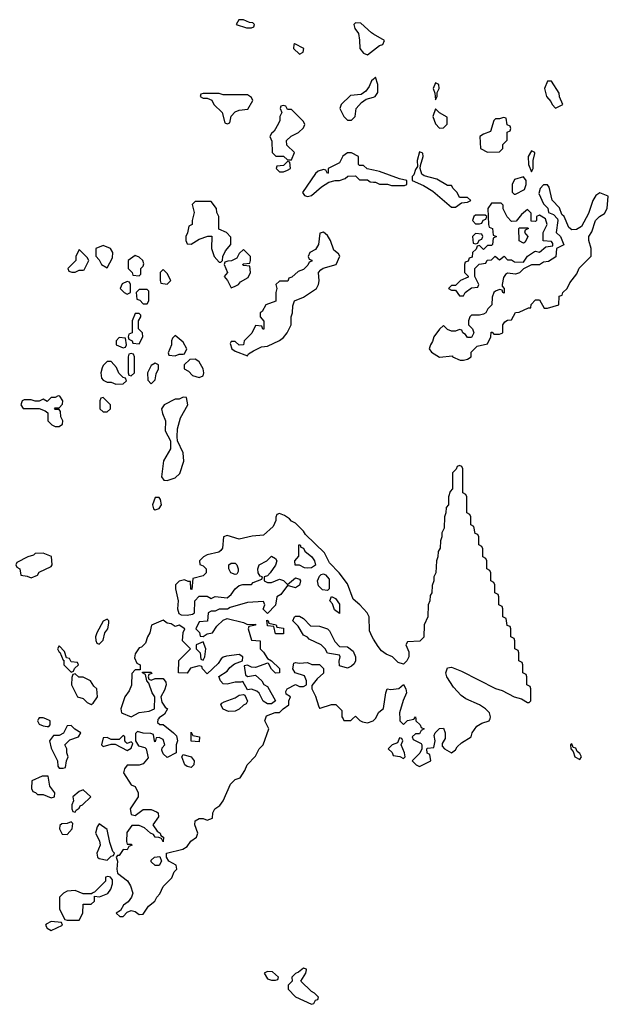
# Model space of a CAD drawing. Header units: inches. Extents: x 2701323 to 2964515, y 494916 to 722124.
# Tile 17 of 256: x 2748233 to 2751173, y 608574 to 613494. Entities that reach past the tile are written whole.
import ezdxf

# ---------------------------------------------------------------- set-up
doc = ezdxf.new("R2010")
doc.units = ezdxf.units.IN
doc.header["$MEASUREMENT"] = 0
for name, color, linetype in [('C7640', 7, 'Continuous'), ('C7641', 7, 'Continuous'), ('C7650', 7, 'Continuous'), ('C7651', 7, 'Continuous')]:
    doc.layers.add(name, color=color, linetype=linetype)

msp = doc.modelspace()

# ---------------------------------------------------------------- linework, layer by layer
at = {"layer": 'C7640', "color": 2, "elevation": 2}
for points in [[(2748327, 610000), (2748322, 609990), (2748330, 609974), (2748350, 609964.7), (2748370, 609962), (2748378, 609962), (2748386, 609970), (2748386, 609990), (2748363.5, 610000)], [(2748926, 610000), (2748923.6, 609996.4), (2748922, 609982), (2748932.7, 609972.7), (2748950, 609972), (2749002, 609930), (2749016, 609916), (2749022, 609890), (2749014, 609870), (2749014, 609830), (2748970, 609808), (2748950, 609826), (2748943.1, 609843.1), (2748944, 609856), (2748958, 609870), (2748950, 609898), (2748930, 609908), (2748914, 609906), (2748910, 609886), (2748906, 609890), (2748902, 609922), (2748887.3, 609927.3), (2748848.9, 609928.9), (2748822, 609938), (2748812, 609928), (2748811.3, 609890), (2748826.4, 609866.4), (2748858, 609858), (2748864.7, 609850), (2748874, 609806), (2748850, 609775.3), (2748830, 609769), (2748770, 609768.7), (2748756, 609750), (2748751, 609730), (2748790, 609671.3), (2748810, 609662), (2748824.7, 609630), (2748824.7, 609610), (2748784.7, 609550), (2748790, 609522), (2748810, 609518), (2748850, 609546.8), (2748890, 609547.3), (2748916.3, 609536.3), (2748924.7, 609530), (2748926, 609510), (2748898, 609470), (2748919.6, 609439.6), (2748934, 609430), (2748938, 609418), (2748952, 609410), (2748950, 609386), (2748942, 609402), (2748928, 609408), (2748910, 609408.7), (2748902, 609422), (2748886, 609430), (2748856.4, 609456.4), (2748830, 609468), (2748792.7, 609467.3), (2748767.9, 609432.1), (2748766.8, 609386.8), (2748770, 609374), (2748790, 609374), (2748794, 609370), (2748778, 609362), (2748770, 609346), (2748750, 609348), (2748730, 609318), (2748722, 609318), (2748714, 609310), (2748722, 609290), (2748718, 609250), (2748722, 609230), (2748771.6, 609191.6), (2748786.8, 609166.8), (2748798, 609130), (2748791.3, 609110), (2748774, 609086), (2748752, 609070), (2748736.9, 609043.1), (2748714, 609030), (2748732.7, 609012.7), (2748750, 609012), (2748770, 609034), (2748790, 609042), (2748810, 609038), (2748830, 609022), (2748850, 609024.7), (2748876.4, 609063.6), (2748908, 609090), (2748918, 609110), (2748933.6, 609126.4), (2748950, 609162), (2748993.6, 609206.4), (2749004.7, 609235.3), (2749018, 609250), (2749015.3, 609270), (2748978, 609290), (2748966, 609310), (2748966, 609330), (2749048, 609350), (2749070, 609362), (2749088, 609390), (2749115.3, 609410), (2749122, 609430), (2749108, 609470), (2749108.7, 609491.3), (2749130, 609502), (2749150, 609502), (2749170, 609494), (2749195.3, 609504.7), (2749198, 609530), (2749208, 609550), (2749233.2, 609566.8), (2749248.7, 609590), (2749286, 609674), (2749310, 609698), (2749334.6, 609705.4), (2749358, 609742), (2749369.1, 609770.9), (2749410, 609814), (2749429.1, 609850.9), (2749448.9, 609871.1), (2749478, 609950), (2749458, 609990), (2749460.9, 610000)], [(2749848.2, 610000), (2749852.7, 609992.7), (2749887.3, 609992.7), (2749895.1, 610000)], [(2749923.5, 610000), (2749931.6, 609991.6), (2749945.4, 609985.4), (2749970, 609981), (2749998, 609990), (2750000, 609992)]]:
    msp.add_lwpolyline(points, dxfattribs=at)
for points in [[(2748490, 609968), (2748470, 609966), (2748451.3, 609928.7), (2748430, 609918), (2748402, 609918), (2748382, 609890), (2748390, 609854), (2748422, 609790), (2748423.6, 609763.6), (2748430, 609754), (2748450, 609754), (2748462, 609758), (2748466, 609790), (2748475.3, 609810), (2748468, 609830), (2748468, 609850), (2748458, 609870), (2748484, 609896), (2748526, 609910), (2748538, 609930), (2748508.9, 609948.9)], [(2749130, 609886), (2749088.9, 609888.9), (2749090, 609934), (2749098, 609918), (2749131.1, 609911.1)], [(2748750, 609918), (2748730, 609898), (2748690, 609898), (2748670, 609908), (2748650, 609906), (2748642, 609870), (2748650, 609862), (2748690, 609874), (2748710, 609874), (2748770, 609842), (2748790, 609854), (2748798, 609878), (2748790, 609886), (2748770, 609878), (2748763.1, 609883.1), (2748758, 609890), (2748758, 609910)], [(2749090, 609758), (2749070, 609762), (2749058, 609770), (2749042, 609810), (2749050, 609822), (2749090, 609811.3), (2749104.7, 609790), (2749102, 609770)], [(2748374.6, 609714.6), (2748345.4, 609714.6), (2748294, 609690), (2748292.7, 609652.7), (2748298, 609638), (2748312.7, 609632.7), (2748322, 609622), (2748350, 609622), (2748390, 609606), (2748406, 609610), (2748408, 609630), (2748384, 609664)], [(2748550, 609646), (2748530, 609638), (2748498, 609610), (2748502, 609590), (2748494, 609570), (2748494, 609550), (2748498, 609538), (2748510, 609534), (2748515.3, 609544.7), (2748530, 609554), (2748534.6, 609565.4), (2748546, 609570), (2748588, 609610)], [(2748490, 609486), (2748470, 609478), (2748443.6, 609476.4), (2748432.7, 609467.3), (2748432, 609450), (2748444.7, 609424.7), (2748470, 609422), (2748495.3, 609450), (2748498, 609478)], [(2748630, 609475.3), (2748619.8, 609460.2), (2748611, 609430), (2748630.8, 609390.8), (2748634.8, 609370), (2748618.8, 609330), (2748621, 609310), (2748630, 609302.8), (2748670, 609294.8), (2748690, 609314), (2748702, 609318), (2748706, 609330), (2748698, 609338), (2748683.2, 609383.2), (2748670, 609448)], [(2748910, 609268), (2748890, 609286), (2748890, 609294), (2748906, 609310), (2748932.7, 609312.7), (2748942, 609290), (2748930, 609268)], [(2748673.2, 609213.2), (2748662, 609210), (2748662, 609190), (2748606, 609134), (2748594, 609130), (2748594, 609126), (2748550, 609126), (2748510, 609142), (2748470, 609139), (2748452, 609130), (2748432, 609110), (2748432, 609050), (2748458, 608998), (2748470, 608994), (2748530, 608994), (2748548, 609030), (2748550, 609074), (2748590, 609074), (2748606, 609090), (2748606, 609114), (2748631.6, 609111.6), (2748672.7, 609127.3), (2748688.7, 609150), (2748696.4, 609176.4), (2748696.4, 609196.4), (2748686, 609210)], [(2748390, 608988), (2748365.4, 608974.6), (2748362, 608970), (2748370, 608954), (2748390, 608942), (2748446, 608970), (2748442, 608982)], [(2749650, 608755.3), (2749625.4, 608734.6), (2749610, 608728), (2749592, 608710), (2749594, 608690), (2749574, 608670), (2749574, 608650), (2749610, 608612), (2749690, 608574), (2749702, 608578), (2749710, 608594), (2749722, 608598), (2749726, 608610), (2749706, 608630), (2749690, 608638), (2749638, 608690), (2749662, 608730), (2749666, 608746), (2749666, 608750)], [(2749470, 608738), (2749454, 608730), (2749470, 608702), (2749490, 608694), (2749510, 608694), (2749522, 608698), (2749526, 608710), (2749496.4, 608736.4)]]:
    msp.add_lwpolyline(points, close=True, dxfattribs=at)
at = {"layer": 'C7641', "color": 2, "elevation": 2}
for points in [[(2749350, 613494), (2749326.8, 613493.2), (2749314, 613470), (2749366, 613454), (2749390, 613454), (2749402, 613458), (2749406, 613470), (2749398, 613478), (2749380.4, 613480.4)], [(2749607.1, 613372.9), (2749602, 613370), (2749601, 613350), (2749630, 613321), (2749648.9, 613331.1), (2749651.8, 613350)], [(2749230, 613126), (2749150, 613126), (2749138, 613122), (2749134, 613110), (2749150, 613102), (2749170, 613102), (2749192.7, 613092.7), (2749202, 613070), (2749244.7, 613030), (2749258, 612978), (2749270, 612974), (2749282, 612978), (2749288.4, 613011.6), (2749310, 613034), (2749330, 613042), (2749372.9, 613047.1), (2749398, 613090), (2749390, 613106), (2749370, 613118), (2749250, 613118)], [(2749550, 613066), (2749538, 613062), (2749534, 613050), (2749542, 613030), (2749532, 613010), (2749532, 612990), (2749525.4, 612974.6), (2749503.6, 612936.4), (2749490, 612926), (2749482, 612910), (2749492.7, 612887.3), (2749494, 612830), (2749512.7, 612812.7), (2749550, 612812), (2749570, 612794), (2749590, 612794), (2749606, 612830), (2749567.3, 612867.3), (2749566, 612890), (2749588.4, 612911.6), (2749626, 612930), (2749650, 612954), (2749658, 612970), (2749650, 612986), (2749590, 613046), (2749570, 613046), (2749562, 613062)], [(2749570, 612786), (2749550, 612766), (2749518, 612762), (2749514, 612750), (2749530, 612734), (2749550, 612734), (2749570, 612742), (2749586, 612750), (2749582, 612782)], [(2749190, 612586), (2749110, 612586), (2749094, 612570), (2749104.7, 612530), (2749094, 612490), (2749094, 612470), (2749078, 612462), (2749071.6, 612428.4), (2749062, 612410), (2749062, 612390), (2749070, 612374), (2749090, 612372), (2749130, 612398), (2749172.7, 612412.7), (2749192.7, 612412.7), (2749191.3, 612350), (2749204.7, 612310), (2749230, 612282), (2749238, 612282), (2749246, 612290), (2749248, 612310), (2749260.2, 612339.8), (2749288, 612370), (2749287.3, 612407.3), (2749266, 612430), (2749227.3, 612447.3), (2749228, 612510), (2749218, 612530), (2749215.3, 612550)], [(2749750, 612432), (2749732, 612428), (2749724.7, 612370), (2749710, 612346), (2749682, 612330), (2749674, 612310), (2749678, 612298), (2749692.7, 612292.7), (2749692.7, 612287.3), (2749678, 612282), (2749672.7, 612267.3), (2749650, 612246), (2749623.6, 612236.4), (2749592.7, 612207.3), (2749578, 612202), (2749572.7, 612187.3), (2749530, 612188), (2749512, 612170), (2749518, 612150), (2749512, 612130), (2749512.7, 612087.3), (2749462, 612070), (2749443.6, 612036.4), (2749434, 612030), (2749434, 612010), (2749452.7, 611987.3), (2749452.7, 611947.3), (2749447.3, 611947.3), (2749442, 611962), (2749410, 611966), (2749392.7, 611927.3), (2749354, 611890), (2749351.3, 611868.7), (2749328.4, 611868.4), (2749310, 611886), (2749290, 611886), (2749283.6, 611876.4), (2749292, 611850), (2749310, 611838), (2749370, 611814), (2749375.3, 611824.7), (2749400.2, 611839.8), (2749440.4, 611859.6), (2749470, 611862), (2749530, 611891.3), (2749550, 611906), (2749569, 611930), (2749588.7, 611970), (2749588.7, 612010), (2749595.3, 612030), (2749596.4, 612063.6), (2749606, 612090), (2749650, 612107.3), (2749716, 612150), (2749726, 612170), (2749729, 612189), (2749726, 612230), (2749736.4, 612243.6), (2749748, 612252), (2749813.2, 612270), (2749832.5, 612312.5), (2749824.7, 612324.7), (2749802, 612342), (2749786, 612390), (2749770, 612416)], [(2748530, 612346), (2748514, 612310), (2748514, 612290), (2748474, 612250), (2748478, 612238), (2748492.7, 612232.7), (2748510, 612232), (2748530, 612242), (2748550, 612242), (2748555.3, 612244.7), (2748578, 612290), (2748570, 612306)], [(2748650, 612366), (2748614, 612350), (2748612.7, 612312.7), (2748630, 612294), (2748642, 612270), (2748670, 612254), (2748696.4, 612303.6), (2748698, 612330), (2748686, 612350)], [(2749350, 612346), (2749330, 612326), (2749318, 612302), (2749291.3, 612288.7), (2749272, 612288), (2749258, 612282), (2749254, 612270), (2749271.3, 612230), (2749254, 612210), (2749271.6, 612191.6), (2749290, 612154), (2749310, 612162), (2749326, 612170), (2749336.4, 612183.6), (2749374.6, 612205.4), (2749386, 612230), (2749382, 612262), (2749350, 612266), (2749346, 612270), (2749350, 612274), (2749382, 612278), (2749386, 612290), (2749386, 612310)], [(2748810, 612315.3), (2748774, 612290), (2748774, 612250), (2748794, 612230), (2748798, 612218), (2748830, 612214), (2748838, 612222), (2748838, 612250), (2748850, 612262), (2748853.6, 612273.6), (2748848, 612290), (2748830, 612308)], [(2748950, 612246), (2748934, 612230), (2748934, 612190), (2748938, 612178), (2748970, 612172), (2748988, 612190), (2748970, 612226)], [(2748770, 612186), (2748745.4, 612174.6), (2748734, 612150), (2748754, 612130), (2748770, 612122), (2748786, 612130), (2748786, 612170), (2748782, 612182)], [(2748870, 612146), (2748830, 612146), (2748814, 612130), (2748818, 612098), (2748832.7, 612092.7), (2748850, 612074), (2748870, 612074), (2748878, 612090), (2748878, 612138)], [(2748830, 612026), (2748810, 612026), (2748794, 611990), (2748794, 611930), (2748778, 611922), (2748774, 611910), (2748778, 611898), (2748794, 611890), (2748798, 611878), (2748830, 611874), (2748848, 611910), (2748846, 611930), (2748826, 611950), (2748826, 611990), (2748838, 612010), (2748838, 612018)], [(2748730, 611906), (2748714, 611890), (2748714, 611870), (2748750, 611854), (2748762, 611858), (2748766, 611870), (2748762, 611902)], [(2749010, 611915.3), (2748996.9, 611903.1), (2748991.3, 611890), (2748991.1, 611868.9), (2748974, 611830), (2748978, 611818), (2749010, 611814), (2749030, 611822), (2749050, 611822), (2749055.3, 611824.7), (2749068, 611850), (2749050, 611882)], [(2748790, 611826), (2748778, 611822), (2748774, 611810), (2748774, 611730), (2748778, 611718), (2748790, 611714), (2748806, 611730), (2748806, 611810), (2748802, 611822)], [(2748690, 611786), (2748670, 611786), (2748650, 611766), (2748645.4, 611754.6), (2748638, 611730), (2748642, 611702), (2748650, 611692), (2748670, 611682), (2748690, 611682), (2748712.7, 611672.7), (2748750, 611674), (2748766, 611690), (2748762, 611702), (2748750, 611706), (2748728, 611728), (2748716.4, 611756.4)], [(2748910, 611778), (2748890, 611766), (2748872, 611730), (2748872.7, 611692.7), (2748890, 611674), (2748910, 611694), (2748915.3, 611724.7), (2748926, 611750), (2748926, 611770)], [(2749110, 611797.2), (2749083.6, 611796.4), (2749054, 611770), (2749054, 611750), (2749076.9, 611736.9), (2749096.9, 611716.9), (2749130, 611706), (2749150, 611714), (2749153.2, 611730), (2749149, 611750), (2749130, 611784), (2749122, 611790)], [(2748425.4, 611614.6), (2748410, 611606), (2748390, 611606), (2748370, 611586), (2748350, 611598), (2748330, 611588), (2748310, 611588), (2748290, 611595.3), (2748254.6, 611594.6), (2748244.7, 611590), (2748238, 611570), (2748250, 611552), (2748330, 611552), (2748359.6, 611539.6), (2748374, 611530), (2748374, 611490), (2748394, 611470), (2748410, 611462), (2748430, 611462), (2748447.3, 611472.7), (2748448, 611490), (2748438, 611510), (2748436.4, 611536.4), (2748430, 611546), (2748410, 611546), (2748406, 611550), (2748410, 611554), (2748430, 611554), (2748447.3, 611572.7), (2748448, 611590), (2748433.6, 611613.6)], [(2748650, 611606), (2748638, 611602), (2748634, 611590), (2748634, 611550), (2748650, 611534), (2748670, 611534), (2748686, 611550), (2748686, 611570)], [(2749050, 611608), (2749030, 611598), (2749010, 611598), (2748954, 611570), (2748942, 611550), (2748946, 611526), (2748962, 611490), (2748959.6, 611439.6), (2748986, 611390), (2748986.8, 611370), (2748986, 611350), (2748952, 611290), (2748942, 611210), (2748952.7, 611192.7), (2748970, 611192), (2749010, 611204.7), (2749033.6, 611226.4), (2749052.7, 611287.3), (2749049, 611330), (2749022, 611390), (2749019, 611410), (2749021.2, 611450), (2749036, 611504), (2749072.7, 611570), (2749066, 611606)], [(2748930, 611106), (2748910, 611106), (2748896, 611070), (2748902, 611050), (2748910, 611044.7), (2748930, 611052), (2748942, 611070), (2748936.4, 611096.4)], [(2749670, 610754), (2749655.3, 610755.3), (2749630, 610768), (2749608.9, 610768.9), (2749608, 610790), (2749627.3, 610812.7), (2749628, 610870), (2749634, 610870), (2749638, 610858), (2749650, 610854), (2749658, 610838), (2749692, 610810), (2749704.7, 610790), (2749710, 610768), (2749690, 610755.3)], [(2748350, 610828), (2748310, 610826), (2748302, 610818), (2748274, 610810), (2748218, 610782), (2748214, 610770), (2748218, 610758), (2748234, 610750), (2748238, 610718), (2748270, 610714), (2748290, 610704.7), (2748322, 610718), (2748330, 610734), (2748390, 610762), (2748395.3, 610770), (2748392.3, 610812.3)], [(2749310, 610722), (2749288, 610730), (2749278, 610750), (2749278, 610770), (2749290, 610778), (2749310, 610778), (2749318, 610770), (2749324.7, 610750), (2749323.6, 610736.4), (2749316.9, 610723.1)], [(2749770, 610642), (2749745.2, 610645.2), (2749725.6, 610665.6), (2749721.2, 610690), (2749730, 610714), (2749738, 610722), (2749750, 610724.7), (2749759.8, 610719.8), (2749778, 610698), (2749778, 610650)], [(2749830, 610526), (2749804.7, 610544.7), (2749795.3, 610575.3), (2749782, 610590), (2749790, 610612), (2749810, 610602), (2749830, 610574)], [(2748670, 610498), (2748650, 610488), (2748618, 610430), (2748612, 610410), (2748612.7, 610392.7), (2748618, 610378), (2748630, 610374), (2748650, 610394), (2748659, 610430), (2748673.2, 610450), (2748679, 610479), (2748678, 610490)], [(2749510, 610426), (2749502, 610462), (2749470, 610466), (2749467.3, 610492.7), (2749474, 610490), (2749478, 610478), (2749514, 610470), (2749518, 610458), (2749550, 610454), (2749550, 610426)], [(2749870, 610254), (2749830, 610266), (2749828.4, 610288.4), (2749834, 610310), (2749830, 610318), (2749770, 610328), (2749759, 610350), (2749739, 610370), (2749678, 610398), (2749670, 610408), (2749650, 610418), (2749623.1, 610463.1), (2749598, 610490), (2749606, 610510), (2749610, 610514), (2749630, 610514), (2749650, 610502), (2749686, 610466), (2749730, 610462.8), (2749771, 610451), (2749781, 610441), (2749807.5, 610387.5), (2749830, 610362), (2749870, 610361), (2749898, 610338), (2749910.7, 610310.7), (2749910.8, 610290), (2749904, 610276), (2749890, 610264)], [(2749150, 610386), (2749114, 610370), (2749114, 610350), (2749134, 610330), (2749138, 610298), (2749150, 610294), (2749158, 610310), (2749162, 610350)], [(2748430, 610366), (2748422, 610350), (2748430, 610334), (2748434, 610334), (2748450, 610294), (2748454, 610294), (2748454, 610270), (2748490, 610234), (2748502, 610238), (2748507.3, 610252.7), (2748526, 610270), (2748522, 610282), (2748490, 610286), (2748482, 610302), (2748466, 610306), (2748456.4, 610336.4)], [(2748510, 610226), (2748498, 610222), (2748492.7, 610207.3), (2748492, 610170), (2748522, 610110), (2748550, 610102), (2748570, 610082), (2748590, 610072), (2748600.4, 610079.6), (2748622, 610110), (2748618, 610150), (2748603.1, 610163.1), (2748586, 610190), (2748550, 610208), (2748528.4, 610208.4)], [(2749276.4, 610036.4), (2749248.7, 610048.7), (2749238, 610070), (2749242, 610078), (2749254.6, 610085.4), (2749310, 610104.7), (2749330, 610118), (2749350, 610122), (2749358, 610118), (2749371.1, 610088.9), (2749364.7, 610075.3), (2749350, 610068.7), (2749330, 610048.7), (2749310, 610039)]]:
    msp.add_lwpolyline(points, close=True, dxfattribs=at)
for points in [[(2750000, 613422.2), (2749990, 613428), (2749936.4, 613476.4), (2749910, 613478), (2749902, 613470), (2749906.8, 613450), (2749924.9, 613424.9), (2749931, 613391), (2749931.3, 613350), (2749950, 613326), (2749970, 613318), (2750000, 613341.3)], [(2750000, 613197), (2749990, 613188), (2749979.1, 613160.9), (2749962.5, 613137.5), (2749939.3, 613120.7), (2749884.9, 613115.1), (2749838, 613070), (2749832, 613050), (2749852, 613010), (2749870, 612992), (2749890, 612992), (2749908, 613010), (2749914, 613050), (2749940.1, 613079.9), (2749963.2, 613096.8), (2750000, 613107.6)], [(2750000, 612741.7), (2749968.4, 612748.4), (2749950, 612766), (2749930, 612766), (2749926, 612770), (2749926, 612810), (2749890, 612828), (2749870, 612828), (2749847.5, 612812.5), (2749830, 612778), (2749774, 612750), (2749774, 612730), (2749770, 612726), (2749762, 612742), (2749750, 612746), (2749723.6, 612736.4), (2749710, 612726), (2749644.7, 612630), (2749656, 612616), (2749670, 612611), (2749690, 612614.8), (2749741.2, 612658.8), (2749777.2, 612682.8), (2749808.7, 612691.3), (2749830, 612691.3), (2749859, 612701), (2749872.7, 612712.7), (2749910, 612714), (2749930, 612694), (2749970, 612694), (2749983.6, 612683.6), (2750000, 612682.6)], [(2750000, 610399.1), (2749993.2, 610410), (2749980.2, 610440.2), (2749978, 610510), (2749969.3, 610530), (2749932.7, 610570), (2749898.6, 610598.6), (2749870, 610675.3), (2749829, 610730), (2749780.2, 610780.2), (2749756, 610830), (2749661.2, 610921.2), (2749650, 610939), (2749610, 610978), (2749590, 610988), (2749580.4, 611000.4), (2749556.4, 611016.4), (2749530, 611026), (2749518, 611022), (2749511.6, 611008.4), (2749511.6, 610991.6), (2749498.3, 610961.7), (2749450, 610919), (2749394, 610914), (2749330, 610899), (2749270, 610916.2), (2749251.3, 610910), (2749246, 610854), (2749238, 610842), (2749226.8, 610833.2), (2749170, 610819.3), (2749151.3, 610810), (2749131.3, 610790), (2749132, 610772), (2749150, 610764.7), (2749164.7, 610750), (2749164.7, 610730), (2749150, 610715.3), (2749098, 610702), (2749092.7, 610647.3), (2749088.4, 610648.4), (2749086, 610686), (2749074, 610686), (2749055.3, 610695.3), (2749030, 610689), (2749011, 610670), (2749010.8, 610650), (2749024, 610590), (2749020.7, 610550), (2749027.1, 610527.1), (2749039.6, 610519.6), (2749070, 610518), (2749096.4, 610523.6), (2749106, 610530), (2749108, 610590), (2749130, 610614), (2749170, 610614), (2749190, 610602), (2749210, 610612), (2749270, 610604.7), (2749290, 610622), (2749309.2, 610650.8), (2749330, 610666), (2749348, 610672), (2749390, 610672), (2749399, 610681), (2749442, 610698), (2749446, 610710), (2749434, 610714), (2749424, 610730), (2749422, 610750), (2749428.7, 610770), (2749468, 610790), (2749490, 610814), (2749510, 610802), (2749518, 610790), (2749510.9, 610769.1), (2749484.7, 610730), (2749470, 610715.3), (2749454, 610710), (2749454, 610690), (2749470, 610682), (2749490, 610681), (2749530, 610698), (2749551, 610691), (2749570, 610672), (2749610, 610704.7), (2749630, 610698), (2749634.8, 610690), (2749630, 610668), (2749610, 610655.3), (2749570, 610666), (2749538, 610622), (2749518, 610610), (2749510.9, 610569.1), (2749470, 610526), (2749448.4, 610548.4), (2749458, 610570), (2749450, 610586), (2749370, 610582), (2749283.6, 610556.4), (2749271.6, 610548.4), (2749230, 610548), (2749210, 610538), (2749190, 610538), (2749174, 610530), (2749171.3, 610488.7), (2749130, 610486), (2749112, 610450), (2749131.3, 610431.3), (2749134, 610414), (2749150, 610412), (2749170, 610424.7), (2749195.3, 610430), (2749217.2, 610462.8), (2749250, 610494), (2749270, 610502), (2749350, 610482), (2749370, 610472), (2749410, 610474), (2749410, 610468), (2749378, 610462), (2749374, 610450), (2749390, 610394), (2749434, 610390), (2749434, 610350), (2749450, 610334), (2749470, 610302), (2749491.1, 610291.1), (2749530, 610252), (2749531.3, 610230), (2749510, 610228), (2749490, 610248), (2749476.4, 610276.4), (2749470, 610278), (2749410, 610257.2), (2749390, 610259), (2749370, 610268.7), (2749354, 610266), (2749360.7, 610220.7), (2749370, 610211.3), (2749410, 610218), (2749442, 610190), (2749451.6, 610171.6), (2749470, 610162), (2749511.1, 610091.1), (2749490, 610075.3), (2749470, 610075.3), (2749449.2, 610089.2), (2749428.9, 610128.9), (2749418, 610138), (2749390, 610148.7), (2749370, 610146), (2749347.3, 610187.3), (2749336.9, 610183.1), (2749310, 610184), (2749270, 610174), (2749250, 610175.3), (2749235.3, 610190), (2749228.4, 610211.6), (2749270, 610238), (2749283.2, 610256.8), (2749305.2, 610274.8), (2749346, 610290), (2749348, 610310), (2749330, 610322), (2749266, 610314), (2749250, 610308), (2749239.6, 610300.4), (2749223.6, 610276.4), (2749170, 610226), (2749146, 610250), (2749142, 610262), (2749130, 610266), (2749086.4, 610253.6), (2749070, 610228), (2749026, 610230), (2749028.4, 610291.6), (2749086, 610350), (2749046, 610390), (2749048.7, 610431.3), (2749058, 610450), (2749030, 610468), (2749010, 610462), (2748990, 610475.3), (2748970, 610478), (2748950, 610494), (2748891.3, 610468.7), (2748882.8, 610430), (2748871.3, 610410), (2748862, 610378), (2748842, 610358), (2748830, 610355.3), (2748810, 610326), (2748806, 610306), (2748818, 610278), (2748834, 610270), (2748834, 610246), (2748810, 610246), (2748792.7, 610227.3), (2748791.6, 610168.4), (2748779.8, 610140.2), (2748758, 610110), (2748738, 610050), (2748742, 610030), (2748790, 610011.3), (2748830, 610031.3), (2748880.4, 610039.6), (2748906, 610050), (2748908, 610110), (2748895.3, 610130), (2748878, 610178), (2748868, 610190), (2748862, 610222), (2748846, 610230), (2748846, 610234), (2748890, 610234), (2748892.7, 610227.3), (2748878, 610222), (2748874, 610210), (2748878, 610198), (2748890, 610194), (2748910, 610202), (2748950, 610202), (2748963.6, 610183.6), (2748964.7, 610170), (2748956.9, 610143.1), (2748938, 610110), (2748943.6, 610083.6), (2748959.6, 610059.6), (2748972, 610050), (2748956.9, 610023.1), (2748930, 610006), (2748926, 610000)], [(2749460.9, 610000), (2749465.2, 610014.8), (2749508.4, 610031.6), (2749530, 610032), (2749548.9, 610051.1), (2749578, 610070), (2749578, 610090), (2749586, 610110), (2749564, 610124), (2749563.1, 610136.9), (2749568.9, 610151.1), (2749610, 610171.3), (2749630, 610162), (2749650, 610162), (2749666, 610170), (2749666, 610190), (2749655.3, 610215.3), (2749608.7, 610230), (2749598, 610250), (2749602, 610278), (2749610, 610282), (2749630, 610278), (2749670, 610282), (2749692.7, 610272.7), (2749730, 610272), (2749750, 610252), (2749750.9, 610229.1), (2749719.6, 610200.4), (2749692.7, 610167.3), (2749692, 610150), (2749710, 610114), (2749724.7, 610064.7), (2749730, 610054), (2749734, 610054), (2749790, 610072), (2749811.6, 610071.6), (2749842, 610042), (2749842, 610010), (2749848.2, 610000)], [(2748363.5, 610000), (2748350, 610006), (2748330, 610006), (2748327, 610000)], [(2749895.1, 610000), (2749910, 610014), (2749923.5, 610000)]]:
    msp.add_lwpolyline(points, dxfattribs=at)
at = {"layer": 'C7650', "color": 2, "elevation": 2}
for points in [[(2750000, 609992), (2750008, 610000)], [(2750131.1, 610000), (2750131.1, 609991.1), (2750150, 609972), (2750170, 609992), (2750202, 609998), (2750203.2, 610000)], [(2750211.1, 610000), (2750212, 609990), (2750234, 609970), (2750238, 609958), (2750254, 609950), (2750238, 609942), (2750230, 609926), (2750210, 609926), (2750194, 609910), (2750198, 609898), (2750238, 609878), (2750242, 609870), (2750242, 609850), (2750231.3, 609828.7), (2750194, 609790), (2750214, 609770), (2750230, 609762), (2750286, 609790), (2750282, 609822), (2750268.4, 609828.4), (2750266, 609850), (2750270, 609854), (2750302, 609858), (2750308, 609890), (2750303.1, 609916.9), (2750308.7, 609931.3), (2750330, 609952), (2750350, 609954), (2750358, 609930), (2750358, 609902), (2750343.6, 609876.4), (2750343.6, 609863.6), (2750354, 609850), (2750390, 609831.3), (2750410, 609846), (2750418.6, 609861.4), (2750439.3, 609880.7), (2750488, 609910), (2750493.2, 609930), (2750515.9, 609964.1), (2750540.7, 609979.3), (2750578, 609990), (2750582, 609998), (2750582.3, 610000)]]:
    msp.add_lwpolyline(points, dxfattribs=at)
for points in [[(2750130, 609906), (2750119.8, 609880.2), (2750094, 609870), (2750074, 609850), (2750092.7, 609832.7), (2750098, 609818), (2750132, 609812), (2750150, 609802), (2750158, 609810), (2750155.3, 609830), (2750138, 609870), (2750146, 609890), (2750142, 609902)], [(2750990, 609875.3), (2750984.7, 609870), (2750986, 609850), (2750996.9, 609836.9), (2751006, 609810), (2751030, 609798), (2751039, 609810), (2751030, 609828), (2751017.2, 609837.2), (2751010, 609854), (2750998, 609858)]]:
    msp.add_lwpolyline(points, close=True, dxfattribs=at)
at = {"layer": 'C7651', "color": 2, "elevation": 2}
for points in [[(2750000, 613341.3), (2750030, 613364.7), (2750046, 613370), (2750055.3, 613390), (2750000, 613422.2)], [(2750000, 613107.6), (2750008, 613110), (2750022, 613130), (2750022, 613170), (2750010, 613206), (2750000, 613197)], [(2750000, 612682.6), (2750010, 612682), (2750030, 612672), (2750070, 612672), (2750090, 612664.7), (2750154.6, 612665.4), (2750166, 612670), (2750166, 612690), (2750130, 612698), (2750030, 612735.3), (2750000, 612741.7)], [(2750582.3, 610000), (2750584, 610010), (2750579, 610030), (2750559.3, 610050), (2750529.2, 610070), (2750460.6, 610100.6), (2750437.7, 610117.7), (2750399.3, 610159.3), (2750366.6, 610210), (2750362, 610230), (2750370, 610256), (2750390, 610258.8), (2750439.5, 610239.5), (2750610, 610151.3), (2750642.8, 610142.8), (2750702, 610110), (2750739.6, 610099.6), (2750770, 610082), (2750778, 610082), (2750786, 610090), (2750786, 610150), (2750782, 610162), (2750766, 610170), (2750766, 610210), (2750762, 610222), (2750746, 610230), (2750746, 610270), (2750742, 610282), (2750726, 610290), (2750726, 610330), (2750722, 610342), (2750706, 610350), (2750706, 610390), (2750702, 610402), (2750686, 610410), (2750686, 610450), (2750682, 610462), (2750667.3, 610467.3), (2750662, 610502), (2750646, 610510), (2750646, 610550), (2750642, 610562), (2750626, 610570), (2750626, 610610), (2750622, 610622), (2750606, 610630), (2750606, 610670), (2750602, 610682), (2750586, 610690), (2750586, 610730), (2750582, 610742), (2750566, 610750), (2750566, 610790), (2750562, 610802), (2750546, 610810), (2750546, 610850), (2750542, 610862), (2750526, 610870), (2750526, 610910), (2750522, 610922), (2750507.3, 610927.3), (2750502, 610962), (2750486, 610970), (2750486, 611010), (2750482, 611022), (2750466, 611030), (2750466, 611110), (2750462, 611122), (2750446, 611130), (2750446, 611250), (2750442, 611262), (2750430, 611266), (2750418, 611262), (2750412.7, 611247.3), (2750394, 611230), (2750394, 611150), (2750383.6, 611136.4), (2750374, 611110), (2750374, 611070), (2750363.6, 611056.4), (2750362, 611030), (2750354, 611010), (2750352.7, 610952.7), (2750342, 610930), (2750342, 610910), (2750334, 610890), (2750332.7, 610852.7), (2750323.6, 610836.4), (2750322, 610810), (2750314, 610790), (2750312, 610730), (2750302, 610710), (2750302, 610690), (2750292.7, 610667.3), (2750292, 610630), (2750283.6, 610616.4), (2750282, 610590), (2750274, 610570), (2750272, 610510), (2750254, 610470), (2750251.6, 610408.4), (2750231.6, 610388.4), (2750170, 610386), (2750162, 610370), (2750176, 610336), (2750176, 610310), (2750166, 610290), (2750150, 610274), (2750122.7, 610282.7), (2750095.3, 610310), (2750064.1, 610324.1), (2750040.9, 610340.9), (2750022.7, 610362.7), (2750000, 610399.1)], [(2750008, 610000), (2750010, 610002), (2750026.3, 610033.7), (2750050, 610052), (2750061.2, 610130), (2750068.9, 610151.1), (2750086.4, 610146.4), (2750127.3, 610152.7), (2750150, 610172), (2750162, 610150), (2750164.7, 610130), (2750147.5, 610092.5), (2750130.8, 610030), (2750131.1, 610000)], [(2750203.2, 610000), (2750210, 610011.3), (2750211.1, 610000)]]:
    msp.add_lwpolyline(points, dxfattribs=at)
for points in [[(2750890, 613186), (2750870, 613186), (2750854, 613150), (2750864.7, 613110), (2750885.4, 613085.4), (2750892, 613070), (2750910, 613052), (2750930, 613062), (2750946, 613070), (2750928.4, 613108.4), (2750927.3, 613127.3)], [(2750310, 613178), (2750298, 613150), (2750306.8, 613126.8), (2750310, 613094), (2750318, 613110), (2750318, 613130), (2750328, 613150), (2750326, 613170)], [(2750310, 613048), (2750296, 613010), (2750310, 612974), (2750330, 612952), (2750350, 612954), (2750367.3, 612972.7), (2750367.3, 613007.3), (2750330, 613028)], [(2750650, 613006), (2750630, 612998), (2750610, 612998), (2750602, 612990), (2750584.7, 612935.3), (2750550, 612922), (2750532, 612910), (2750534, 612850), (2750570, 612832), (2750630, 612834), (2750646, 612850), (2750646, 612870), (2750667.3, 612892.7), (2750668.4, 612931.6), (2750682, 612938), (2750686, 612950), (2750682, 612962), (2750668.4, 612968.4), (2750662, 613002)], [(2750790, 612838), (2750772, 612810), (2750774, 612770), (2750790, 612734), (2750798, 612750), (2750798, 612790), (2750806, 612826), (2750806, 612830)], [(2750230, 612833.2), (2750218, 612790), (2750219.6, 612760.4), (2750210, 612746), (2750202, 612718), (2750194, 612710), (2750194, 612690), (2750250, 612664.9), (2750297.1, 612637.1), (2750390, 612558), (2750410, 612558), (2750440.4, 612579.6), (2750470, 612582), (2750486, 612590), (2750470, 612606), (2750430, 612606), (2750418, 612630), (2750398, 612650), (2750390, 612666), (2750370, 612666), (2750316.5, 612696.5), (2750253.6, 612713.6), (2750242, 612722), (2750234, 612750), (2750234.6, 612765.4), (2750248, 612810), (2750247.3, 612827.3)], [(2750750, 612708), (2750704.7, 612695.3), (2750692, 612670), (2750692.7, 612632.7), (2750702, 612622), (2750710, 612622), (2750754, 612646), (2750762, 612670), (2750762, 612690)], [(2750870, 612668), (2750850, 612668), (2750832, 612650), (2750825.4, 612625.4), (2750850, 612574), (2750871.6, 612551.6), (2750874, 612530), (2750899.8, 612519.8), (2750918.8, 612498.8), (2750921, 612490), (2750912, 612430), (2750934, 612410), (2750951.6, 612368.4), (2750914, 612350), (2750910.9, 612309.1), (2750874.4, 612285.6), (2750850, 612282), (2750830, 612269), (2750790, 612268.7), (2750750, 612248.7), (2750730, 612228.7), (2750710, 612222), (2750670, 612228), (2750659.6, 612220.4), (2750650, 612206), (2750642, 612170), (2750642, 612162), (2750652, 612150), (2750652.7, 612127.3), (2750646, 612130), (2750642, 612142), (2750630, 612146), (2750610, 612138), (2750602, 612130), (2750592.7, 612107.3), (2750592, 612070), (2750571.6, 612048.4), (2750562, 612030), (2750550, 612022), (2750530, 612018), (2750490, 612018), (2750482, 612010), (2750474, 611990), (2750474, 611970), (2750494, 611950), (2750502, 611930), (2750490, 611906), (2750470, 611906), (2750460.4, 611920.4), (2750446, 611930), (2750442, 611942), (2750430, 611946), (2750410, 611938), (2750390, 611938), (2750370, 611946), (2750350, 611966), (2750330, 611948), (2750301, 611910), (2750294.8, 611885.2), (2750284.7, 611870), (2750278, 611850), (2750290, 611832), (2750330, 611807.3), (2750394, 611814), (2750394, 611810), (2750432.7, 611792.7), (2750450, 611792), (2750470, 611798), (2750488, 611810), (2750487.3, 611832.7), (2750518, 611862), (2750570, 611874), (2750586, 611910), (2750587.3, 611932.7), (2750592.7, 611932.7), (2750602, 611922), (2750630, 611922), (2750646, 611930), (2750646, 611970), (2750656.4, 611983.6), (2750670, 611992), (2750690, 611994), (2750708.7, 612031.3), (2750727.3, 612032.7), (2750774, 612054), (2750786, 612054), (2750788.4, 612071.6), (2750810, 612094), (2750830, 612094), (2750852.7, 612052.7), (2750870, 612052), (2750926, 612070), (2750927.3, 612112.7), (2750942, 612118), (2750946, 612130), (2750968, 612150), (2750980.2, 612179.8), (2751016.4, 612223.6), (2751027.3, 612252.7), (2751087.3, 612312.7), (2751088, 612350), (2751075.3, 612390), (2751075.3, 612410), (2751090, 612434), (2751109, 612491), (2751128.9, 612511.1), (2751154.6, 612525.4), (2751168, 612550), (2751172.9, 612612.9), (2751130, 612628.7), (2751110, 612615.3), (2751096, 612590), (2751074.8, 612525.2), (2751038.8, 612461.2), (2751014, 612446), (2750990, 612444), (2750976, 612456), (2750952.3, 612510), (2750940.9, 612520.9), (2750930, 612554), (2750892.9, 612592.9), (2750877.2, 612657.2)], [(2750638, 612578), (2750590, 612578), (2750572, 612550), (2750574, 612470), (2750578, 612458), (2750594, 612450), (2750598, 612418), (2750614, 612410), (2750598, 612402), (2750594, 612370), (2750590, 612366), (2750570, 612366), (2750550, 612346), (2750530, 612366), (2750518, 612362), (2750512.7, 612347.3), (2750494, 612330), (2750492.7, 612307.3), (2750478, 612302), (2750472.7, 612287.3), (2750458, 612282), (2750454, 612270), (2750454, 612230), (2750472.7, 612212.7), (2750472.7, 612207.3), (2750434, 612190), (2750410, 612166), (2750390, 612166), (2750374, 612150), (2750390, 612142), (2750410, 612142), (2750430, 612114), (2750450, 612114), (2750458, 612130), (2750490, 612154), (2750522, 612158), (2750526, 612170), (2750506, 612210), (2750506, 612250), (2750527.3, 612272.7), (2750562, 612278), (2750567.3, 612292.7), (2750590, 612294), (2750608, 612312), (2750630, 612294), (2750652, 612312), (2750670, 612294), (2750690, 612294), (2750704.7, 612284.7), (2750750, 612282), (2750770, 612312), (2750804.7, 612335.3), (2750810, 612338), (2750830, 612332), (2750860.4, 612359.6), (2750896.4, 612363.6), (2750896.4, 612376.4), (2750890, 612386), (2750848.4, 612388.4), (2750848, 612430), (2750868, 612470), (2750859, 612499), (2750830, 612518), (2750814, 612510), (2750814, 612490), (2750810, 612486), (2750787.3, 612487.3), (2750787.3, 612527.3), (2750770, 612546), (2750739.6, 612520.4), (2750712.7, 612487.3), (2750690, 612486), (2750668.4, 612508.4), (2750648.4, 612548.4), (2750647.3, 612567.3)], [(2750558, 612518), (2750510, 612518), (2750502, 612510), (2750494, 612490), (2750510, 612474), (2750530, 612474), (2750542, 612478), (2750547.3, 612492.7), (2750562, 612498), (2750566, 612510)], [(2750750, 612378), (2750728.4, 612388.4), (2750726, 612450), (2750730, 612454), (2750770, 612454), (2750774, 612450), (2750758, 612442), (2750754, 612430), (2750771.3, 612410), (2750758, 612382)], [(2750510, 612426), (2750494, 612410), (2750498, 612378), (2750510, 612374), (2750522, 612378), (2750527.3, 612392.7), (2750542, 612398), (2750546, 612410), (2750542, 612422)]]:
    msp.add_lwpolyline(points, close=True, dxfattribs=at)

doc.saveas('drawing.dxf')
